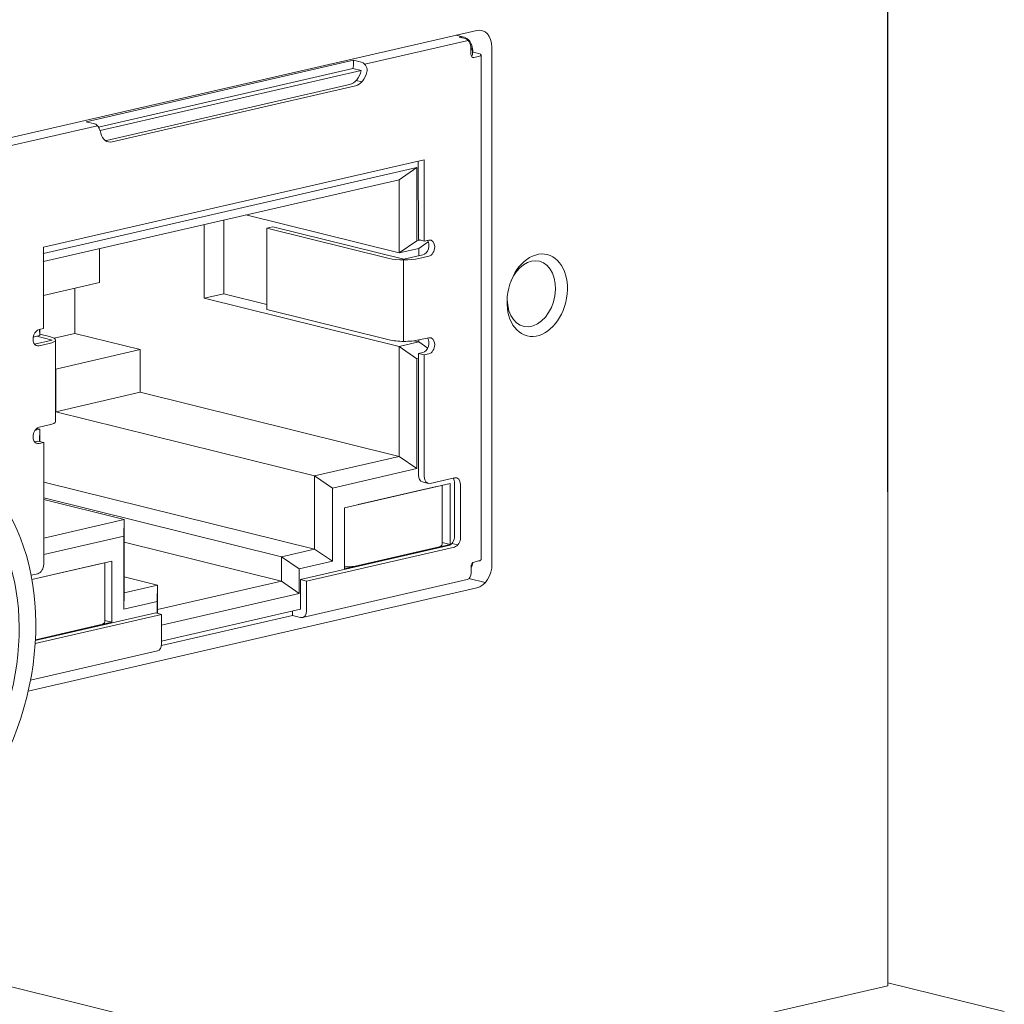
# Model space of a CAD drawing. Header units: millimetres. Extents: x 0 to 297, y 0 to 210.
# Tile 49 of 50: x 246 to 262, y 172 to 187. Entities that reach past the tile are written whole.
import ezdxf

# ---------------------------------------------------------------- set-up
doc = ezdxf.new("R2010")
doc.units = ezdxf.units.MM
doc.layers.add('1', color=7, linetype='Continuous', true_color=0xffffff)

msp = doc.modelspace()

# ---------------------------------------------------------------- linework, layer by layer
at = {"layer": '1', "color": 7, "linetype": 'Continuous', "lineweight": 13}
for p, q in [((259.9739, 193.6867), (259.9801, 171.9991)), ((259.9765, 171.9541), (259.9704, 193.5881)), ((253.4408, 187.1537), (245.7573, 185.3854)), ((253.2352, 187.0488), (253.1146, 187.0787)), ((253.3053, 186.9933), (251.6606, 186.6147)), ((253.163, 187.0489), (253.2555, 187.026)), ((253.3481, 186.7765), (253.348, 186.8736)), ((253.3756, 186.7623), (253.3505, 186.7565)), ((253.3752, 186.8064), (253.3792, 186.8073)), ((253.3756, 186.7622), (253.3756, 186.7947)), ((253.3792, 186.8073), (253.4717, 186.7844)), ((253.5113, 178.7347), (253.509, 186.7623)), ((253.6833, 178.6634), (253.681, 186.8853)), ((251.4813, 186.6795), (247.2313, 185.7014)), ((251.4813, 186.6795), (251.4813, 186.6277)), ((251.4813, 186.6795), (251.6108, 186.6475)), ((253.4681, 186.7394), (253.3961, 186.7228)), ((247.4254, 185.6166), (251.4725, 186.548)), ((251.6019, 186.5159), (247.4502, 185.5604)), ((251.6019, 186.516), (251.4725, 186.548)), ((247.553, 185.4028), (251.4188, 186.2925)), ((251.6159, 186.3355), (251.5234, 186.3584)), ((247.6455, 185.3799), (251.5112, 186.2696)), ((247.2313, 185.7014), (247.3608, 185.6694)), ((247.4106, 185.6366), (245.7659, 185.2581)), ((252.6041, 185.0968), (246.5534, 183.7042)), ((252.512, 183.8249), (252.5117, 185.0755)), ((252.6045, 183.802), (252.6041, 185.0968)), ((246.5534, 183.606), (252.4877, 184.9717)), ((252.2049, 184.7787), (252.4877, 184.9717)), ((252.4877, 184.9717), (252.488, 183.8064)), ((252.2049, 184.7787), (246.5535, 183.478)), ((252.2053, 183.6134), (252.2049, 184.7787)), ((249.4193, 184.1376), (249.4196, 182.9635)), ((249.7663, 184.2174), (252.2053, 183.6134)), ((249.1071, 184.0658), (249.1075, 182.8917)), ((250.1047, 184.0061), (250.2007, 184.0282)), ((250.105, 182.7113), (250.1047, 184.0061)), ((252.0468, 183.5252), (250.1047, 184.0061)), ((250.2007, 184.0282), (252.2816, 183.5129)), ((252.488, 183.8064), (252.2053, 183.6134)), ((252.488, 183.8064), (252.5391, 183.8182)), ((252.6045, 183.802), (252.512, 183.8249)), ((252.6701, 183.7895), (252.5174, 183.6853)), ((252.6765, 183.8186), (252.6045, 183.802)), ((246.5534, 183.7042), (246.5537, 182.4094)), ((247.4427, 183.6827), (247.4428, 183.1421)), ((252.5174, 183.6853), (252.2053, 183.6134)), ((252.5175, 183.5672), (252.5174, 183.6853)), ((252.278, 183.5009), (252.2784, 182.2061)), ((252.2816, 183.5129), (252.5841, 183.5825)), ((252.5181, 183.5232), (252.6766, 183.5596)), ((247.4428, 183.1421), (246.5536, 182.9375)), ((247.05, 182.3331), (247.0498, 183.0517)), ((249.4196, 182.9635), (249.1075, 182.8917)), ((249.1075, 182.8917), (252.2057, 182.1244)), ((250.105, 182.7938), (249.4196, 182.9635)), ((250.105, 182.7113), (252.0472, 182.2304)), ((246.5537, 182.4094), (246.4817, 182.3929)), ((246.4907, 182.2982), (246.4866, 182.394)), ((246.4906, 182.3949), (246.4907, 182.2982)), ((246.4907, 182.2982), (246.3888, 182.2748)), ((246.6918, 182.2264), (246.4095, 182.1615)), ((246.4447, 182.2876), (246.6918, 182.2264)), ((246.4906, 182.3221), (246.6491, 182.2829)), ((246.7191, 182.2569), (247.05, 182.3331)), ((246.7427, 180.9329), (246.7424, 182.2277)), ((248.0905, 182.0754), (247.05, 182.3331)), ((252.5178, 182.1963), (252.4416, 182.2151)), ((252.5178, 182.1963), (252.5178, 182.2282)), ((252.5185, 182.2284), (252.677, 182.2648)), ((246.6402, 182.1704), (246.4818, 182.1339)), ((248.0905, 182.0754), (246.7458, 181.766)), ((248.0907, 181.3957), (248.0905, 182.0754)), ((252.2057, 182.1244), (252.5178, 182.1963)), ((252.4885, 181.929), (252.2057, 182.1244)), ((252.2062, 180.3765), (252.2057, 182.1244)), ((252.661, 182.0974), (252.5178, 182.1963)), ((252.5126, 181.9345), (252.4885, 181.929)), ((252.4885, 181.929), (252.489, 180.181)), ((252.5125, 182.0122), (252.5846, 182.0288)), ((252.5131, 180.0765), (252.5125, 182.0122)), ((252.605, 181.9893), (252.5125, 182.0122)), ((252.605, 181.9893), (252.6771, 182.0059)), ((252.6056, 180.0536), (252.605, 181.9893)), ((246.7458, 181.766), (246.7425, 181.7668)), ((246.7458, 181.766), (246.746, 181.0862)), ((246.746, 181.0862), (248.0907, 181.3957)), ((252.2062, 180.3765), (248.0907, 181.3957)), ((250.8616, 180.067), (246.746, 181.0862)), ((246.419, 180.7926), (246.4911, 180.8092)), ((246.4451, 180.8206), (246.4911, 180.8092)), ((246.6406, 180.8756), (246.4821, 180.8391)), ((246.4911, 180.8092), (246.4871, 180.6134)), ((246.4911, 180.8092), (246.4911, 180.6123)), ((246.4099, 180.6077), (246.4618, 180.6196)), ((246.5542, 180.5967), (246.4618, 180.6196)), ((246.4822, 180.5802), (246.5542, 180.5967)), ((246.5542, 180.5967), (246.5548, 178.661)), ((250.8616, 180.067), (252.2062, 180.3765)), ((252.489, 180.181), (252.2062, 180.3765)), ((252.489, 180.181), (251.1444, 179.8716)), ((251.1444, 179.8716), (250.8616, 180.067)), ((250.8619, 178.9017), (250.8616, 180.067)), ((253.0858, 180.0347), (252.7017, 179.9462)), ((250.8619, 178.9017), (246.5545, 179.9684)), ((251.1444, 179.8716), (251.1448, 178.7063)), ((253.0174, 179.9466), (251.3366, 179.5597)), ((252.8013, 179.8968), (251.5527, 179.6095)), ((252.5771, 179.9692), (252.6696, 179.9463)), ((252.8935, 178.9774), (252.8932, 179.918)), ((253.0177, 178.9755), (253.0174, 179.9466)), ((253.0897, 179.1086), (253.0894, 179.9502)), ((253.1821, 179.0857), (253.1819, 179.9273)), ((250.3337, 178.7801), (246.5546, 179.716)), ((247.8362, 179.3707), (246.5545, 179.6881)), ((251.3366, 179.5597), (251.3369, 178.5886)), ((246.5547, 179.0758), (247.8362, 179.3707)), ((247.8362, 179.3707), (247.8309, 179.109)), ((247.8362, 179.3707), (247.8365, 178.2054)), ((247.8309, 179.109), (246.5548, 178.8153)), ((247.8312, 177.9437), (247.8309, 179.109)), ((250.3338, 178.3917), (247.8363, 179.0102)), ((250.6406, 178.4154), (252.9937, 178.957)), ((250.7331, 178.3925), (253.0861, 178.9341)), ((251.3369, 178.5886), (253.0177, 178.9755)), ((251.553, 178.6384), (252.8016, 178.9257)), ((253.0177, 178.9755), (252.8935, 179.0062)), ((253.1385, 178.967), (253.046, 178.9899)), ((250.3337, 178.7801), (250.8619, 178.9017)), ((250.3338, 178.3917), (250.3337, 178.7801)), ((250.6165, 178.5847), (250.3337, 178.7801)), ((251.1448, 178.7063), (250.8619, 178.9017)), ((247.6389, 178.7087), (246.3667, 178.4159)), ((247.4468, 178.6645), (246.3667, 178.4159)), ((247.5288, 177.7393), (247.5285, 178.6833)), ((247.6392, 177.7376), (247.6389, 178.7087)), ((251.1448, 178.7063), (250.6165, 178.5847)), ((253.3504, 178.5223), (253.3504, 178.6194)), ((253.3984, 178.6952), (253.4704, 178.7118)), ((246.4588, 178.5095), (246.3539, 178.4853)), ((248.3648, 178.327), (247.8364, 178.4578)), ((250.6165, 178.5847), (250.6166, 178.1963)), ((247.8365, 178.2054), (248.3648, 178.327)), ((248.3648, 178.327), (248.3595, 178.0653)), ((248.3648, 178.327), (248.3649, 177.9386)), ((248.3649, 177.9386), (250.3338, 178.3917)), ((250.6166, 178.1963), (250.3338, 178.3917)), ((250.6407, 177.9428), (250.6406, 178.4154)), ((250.7331, 178.3925), (250.6406, 178.4154)), ((250.6706, 177.8129), (253.2878, 178.4152)), ((250.7332, 177.9199), (250.7331, 178.3925)), ((253.5741, 178.3668), (253.3159, 178.4307)), ((246.3089, 176.6425), (253.4433, 178.2845)), ((247.8365, 178.2054), (247.8312, 177.9437)), ((250.6166, 178.1963), (248.4281, 177.6926)), ((248.3595, 178.0653), (247.8312, 177.9437)), ((248.3595, 177.879), (248.3595, 178.0653)), ((246.4186, 177.3996), (248.428, 177.862)), ((246.4213, 177.4444), (248.3355, 177.8849)), ((248.428, 177.862), (248.3355, 177.8849)), ((248.3637, 177.878), (248.3649, 177.9386)), ((248.4265, 177.3656), (250.5113, 177.8454)), ((248.428, 177.862), (248.4281, 177.3894)), ((248.4282, 177.4336), (250.6406, 177.9428)), ((250.5113, 177.913), (250.5113, 177.8454)), ((250.5113, 177.8454), (250.6407, 177.8134)), ((246.4219, 177.4575), (247.4471, 177.6934)), ((246.422, 177.4575), (247.6392, 177.7376)), ((247.6392, 177.7376), (247.5288, 177.765)), ((246.3452, 176.8174), (248.3656, 177.2824)), ((249.1802, 171.1575), (244.556, 172.3027)), ((259.9765, 171.9541), (250.5652, 169.7881)), ((259.9801, 171.9991), (259.9765, 171.9541)), ((259.9801, 171.9991), (261.8298, 171.5411))]:
    msp.add_line(p, q, dxfattribs=at)
for centre, major_axis, ratio, start_param, end_param in [((253.1631, 186.7576), (0.0721, 0.2912), 0.6995484, 5.0530176, 6.623814), ((253.4409, 186.83), (-0.0801, -0.3236), 0.6995484, 1.911425, 3.4822213), ((253.2555, 186.8965), (-0.0299, 0.1299), 0.6735286, 4.3835208, 5.9543172), ((253.2796, 186.7726), (0.0321, 0.1294), 0.6995484, 5.0530176, 5.831619), ((253.3961, 186.7876), (-0.016, -0.0647), 0.6995484, 5.0530176, 6.623814), ((253.3756, 186.7623), (-0.1333, 0), 0.2387284, 2.3372467, 3.908043), ((251.2892, 186.5835), (-0.0641, -0.2588), 0.6995484, 1.6067323, 1.911425), ((251.6108, 186.518), (0.0299, -0.1299), 0.6735286, 1.8854293, 2.8127245), ((251.4187, 186.5515), (0.0641, 0.2588), 0.6995484, 3.4822213, 4.748325), ((251.5112, 186.5286), (0.0641, 0.2588), 0.6995484, 3.4822213, 4.748325), ((247.3608, 185.5399), (-0.0299, 0.1299), 0.6735286, 5.0270219, 5.9543172), ((247.6454, 185.6389), (0.0641, 0.2588), 0.6995484, 2.2161176, 3.4822213), ((247.5529, 185.6618), (0.0641, 0.2588), 0.6995484, 3.3998281, 3.4822213), ((252.5841, 183.712), (0.0321, 0.1294), 0.6995484, 3.4822213, 5.7721473), ((252.6766, 183.6891), (-0.0321, -0.1294), 0.6995484, 0.3406287, 3.4822213), ((252.2869, 183.5804), (-0.3333, -0.0001), 0.2387284, 0.7664504, 2.3372467), ((254.31, 182.963), (0.1282, 0.5177), 0.6995484, 1.9114258, 6.2831853), ((254.31, 182.963), (0.1282, 0.5177), 0.6995484, 0, 1.3406362), ((254.31, 182.963), (0.1282, 0.5177), 0.6995484, 1.8008797, 1.9114239), ((246.4817, 182.2634), (-0.0321, -0.1294), 0.6995484, 3.4822213, 6.623814), ((246.409, 182.2276), (-0.3333, -0.0001), 0.2387284, 2.3372467, 3.908043), ((252.2873, 182.2856), (0.3333, 0.0001), 0.2387284, 3.908043, 5.4788394), ((252.5845, 182.1583), (0.0321, 0.1294), 0.6995484, 3.4822213, 5.7721473), ((252.677, 182.1354), (-0.0321, -0.1294), 0.6995484, 0.3406287, 3.4822213), ((246.4822, 180.7096), (-0.0321, -0.1294), 0.6995484, 3.4822213, 6.623814), ((246.4094, 180.9328), (0.3333, 0.0001), 0.2387284, 5.4788394, 6.2831838), ((252.6091, 180.0986), (-0.0321, -0.1294), 0.6995484, 5.0530176, 6.2831697), ((252.7016, 180.0757), (0.0321, 0.1294), 0.6995484, 1.911425, 3.4822213), ((252.9934, 179.9281), (0.0321, 0.1294), 0.6995484, 5.0530176, 5.7721703), ((253.0859, 179.9052), (-0.0321, -0.1294), 0.6995484, 1.911425, 3.4822213), ((252.9936, 179.0865), (0.0321, 0.1294), 0.6995484, 3.4822213, 5.0530176), ((253.0861, 179.0636), (-0.0321, -0.1294), 0.6995484, 0.3406287, 1.911425), ((252.5935, 178.9773), (0.3, 0.0001), 0.2387284, 5.4788394, 6.2831796), ((246.4588, 178.6389), (0.0321, 0.1294), 0.6995484, 3.4822213, 5.0530176), ((251.3449, 178.6899), (0.3, 0.0001), 0.2387284, 4.6856115, 5.4788394), ((253.3984, 178.6304), (-0.016, -0.0647), 0.6995484, 3.4822213, 5.0530176), ((253.2819, 178.6802), (0.0321, 0.1294), 0.6995484, 4.2756978, 4.9086527), ((253.4432, 178.6082), (-0.0801, -0.3236), 0.6995484, 0.3406287, 1.911425), ((253.3779, 178.7347), (0.1333, 0), 0.2387284, 5.4788394, 6.28319), ((253.2579, 178.5452), (-0.0299, 0.1299), 0.6735286, 3.1416047, 4.3835208), ((250.6407, 177.9428), (0.0299, -0.1299), 0.6735286, 5.9543172, 7.5251135), ((247.2621, 177.7392), (0.2667, 0.0001), 0.2387284, 5.4788394, 6.28319), ((248.3357, 177.4123), (-0.0299, 0.1299), 0.6735286, 3.1416047, 4.3835208)]:
    msp.add_ellipse(centre, major_axis=major_axis, ratio=ratio, start_param=start_param, end_param=end_param, dxfattribs=at)
for centre, major_axis in [((254.4025, 182.9401), (-0.1603, -0.6471)), ((243.9549, 177.1244), (0.8253, 3.3327)), ((243.9549, 177.1244), (-0.7372, -2.9767))]:
    msp.add_ellipse(centre, major_axis=major_axis, ratio=0.6995484, dxfattribs=at)
for points in [[(251.6944, 186.4931), (251.696, 186.5002), (251.697, 186.5074), (251.6977, 186.5218), (251.6975, 186.5291), (251.6949, 186.5508), (251.6909, 186.5645), (251.6848, 186.5774)], [(247.4348, 185.5992), (247.4379, 185.5928), (247.4407, 185.5862), (247.4459, 185.5728), (247.4484, 185.5659), (247.4553, 185.5452), (247.459, 185.5319), (247.4622, 185.519)]]:
    msp.add_open_spline(points, degree=3, knots=[0, 0, 0, 0, 0.25, 0.25, 0.5, 0.5, 1, 1, 1, 1], dxfattribs=at)

doc.saveas('drawing.dxf')
